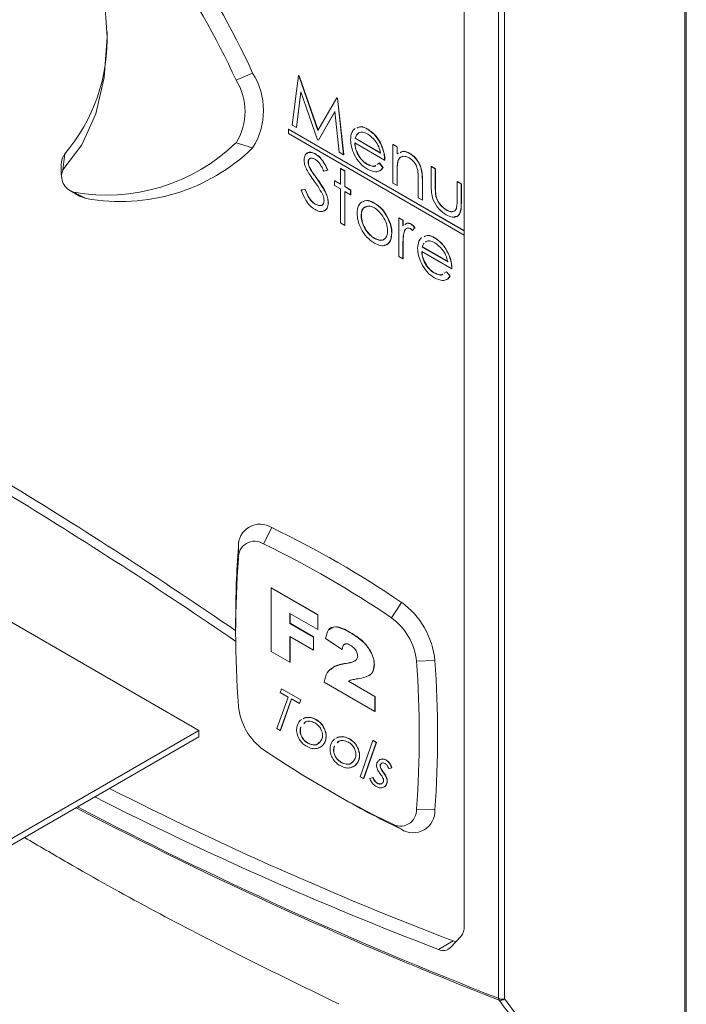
# Model space of a CAD drawing. Header units: millimetres. Extents: x 0 to 420, y 0 to 297.
# Tile 24 of 34: x 224 to 233, y 185 to 198. Entities that reach past the tile are written whole.
import ezdxf

# ---------------------------------------------------------------- set-up
doc = ezdxf.new("R2010")
doc.units = ezdxf.units.MM

msp = doc.modelspace()

# ---------------------------------------------------------------- linework, layer by layer
at = {"color": 7, "linetype": 'Continuous', "lineweight": 15}
for p, q in [((232.574, 183.517), (232.574, 222.873)), ((232.592, 222.88), (232.592, 183.524)), ((230.18, 185.479), (230.18, 222.086)), ((230.256, 222.078), (230.256, 185.471)), ((229.74, 186.405), (229.74, 206.246)), ((226.811, 197.265), (227.024, 197.358)), ((227.533, 196.689), (227.611, 197.324)), ((227.611, 197.324), (227.613, 197.326)), ((227.611, 197.324), (227.619, 197.32)), ((227.613, 197.326), (227.621, 197.321)), ((227.619, 197.32), (227.621, 197.321)), ((227.621, 197.321), (227.864, 196.624)), ((227.619, 197.32), (227.862, 196.621)), ((227.643, 197.116), (227.587, 196.658)), ((227.644, 197.111), (227.589, 196.659)), ((227.856, 196.502), (227.643, 197.116)), ((227.862, 196.621), (228.105, 197.039)), ((228.105, 197.039), (228.107, 197.041)), ((228.105, 197.039), (228.112, 197.035)), ((228.107, 197.041), (228.115, 197.036)), ((228.112, 197.035), (228.115, 197.036)), ((228.112, 197.035), (228.191, 196.309)), ((228.115, 197.036), (228.193, 196.311)), ((228.081, 196.862), (227.868, 196.495)), ((228.081, 196.86), (227.871, 196.497)), ((228.137, 196.34), (228.081, 196.862)), ((227.587, 196.658), (227.533, 196.689)), ((227.483, 196.636), (227.486, 196.637)), ((229.74, 195.333), (227.483, 196.636)), ((227.483, 196.636), (227.483, 196.581)), ((227.483, 196.581), (229.74, 195.278)), ((229.74, 195.336), (227.486, 196.637)), ((227.587, 196.658), (227.589, 196.659)), ((228.331, 196.642), (228.342, 196.645)), ((228.499, 196.637), (228.501, 196.638)), ((226.811, 196.463), (227.024, 196.396)), ((227.868, 196.495), (227.856, 196.502)), ((227.868, 196.495), (227.871, 196.497)), ((228.719, 196.239), (228.334, 196.462)), ((228.34, 196.52), (228.342, 196.521)), ((228.34, 196.52), (228.667, 196.331)), ((228.342, 196.521), (228.669, 196.332)), ((228.673, 196.439), (228.675, 196.44)), ((228.825, 196.44), (228.828, 196.442)), ((228.825, 196.44), (228.878, 196.41)), ((228.825, 195.943), (228.825, 196.44)), ((228.828, 196.442), (228.88, 196.411)), ((224.589, 196.116), (224.611, 196.319)), ((227.83, 196.317), (227.832, 196.319)), ((228.191, 196.309), (228.137, 196.34)), ((228.191, 196.309), (228.193, 196.311)), ((228.878, 196.41), (228.88, 196.411)), ((228.878, 196.41), (228.878, 196.32)), ((228.878, 196.32), (228.895, 196.327)), ((228.88, 196.411), (228.88, 196.321)), ((229.042, 196.324), (229.044, 196.325)), ((224.567, 196.186), (224.567, 196.05)), ((227.737, 196.215), (227.74, 196.216)), ((228.491, 196.188), (228.494, 196.189)), ((228.622, 196.182), (228.65, 196.201)), ((228.65, 196.201), (228.652, 196.203)), ((228.65, 196.201), (228.697, 196.146)), ((228.652, 196.203), (228.699, 196.147)), ((228.719, 196.239), (228.722, 196.241)), ((228.886, 196.221), (228.889, 196.222)), ((227.776, 196.104), (227.778, 196.106)), ((227.987, 196.112), (227.939, 196.097)), ((227.987, 196.112), (227.989, 196.113)), ((228.153, 196.131), (228.155, 196.132)), ((228.153, 196.131), (228.206, 196.1)), ((228.153, 195.93), (228.153, 196.131)), ((228.155, 196.132), (228.208, 196.102)), ((228.206, 196.1), (228.208, 196.102)), ((228.206, 196.1), (228.206, 195.9)), ((228.208, 196.102), (228.208, 195.901)), ((228.697, 196.146), (228.699, 196.147)), ((228.878, 196.092), (228.88, 196.094)), ((228.878, 196.092), (228.878, 195.912)), ((228.88, 196.094), (228.88, 195.914)), ((229.316, 196.157), (229.319, 196.158)), ((229.316, 196.157), (229.369, 196.126)), ((229.316, 195.919), (229.316, 196.157)), ((229.319, 196.158), (229.371, 196.128)), ((229.369, 196.126), (229.371, 196.128)), ((229.369, 196.126), (229.369, 195.896)), ((229.371, 196.128), (229.371, 195.897)), ((227.855, 195.991), (227.858, 195.992)), ((228.077, 195.974), (228.08, 195.975)), ((228.077, 195.913), (228.077, 195.974)), ((228.077, 195.974), (228.153, 195.93)), ((228.08, 195.975), (228.153, 195.933)), ((228.878, 195.912), (228.825, 195.943)), ((229.15, 195.755), (229.15, 195.989)), ((229.203, 195.979), (229.205, 195.98)), ((229.203, 195.979), (229.203, 195.725)), ((229.205, 195.98), (229.205, 195.726)), ((229.649, 195.965), (229.651, 195.966)), ((229.649, 195.965), (229.701, 195.934)), ((229.649, 195.734), (229.649, 195.965)), ((229.651, 195.966), (229.704, 195.936)), ((229.701, 195.934), (229.704, 195.936)), ((229.701, 195.934), (229.701, 195.692)), ((229.704, 195.936), (229.704, 195.694)), ((224.685, 195.845), (224.802, 195.777)), ((224.726, 195.83), (224.886, 195.747)), ((227.647, 195.856), (227.696, 195.862)), ((227.647, 195.856), (227.649, 195.858)), ((227.649, 195.858), (227.699, 195.863)), ((227.696, 195.862), (227.699, 195.863)), ((228.153, 195.869), (228.077, 195.913)), ((228.153, 195.433), (228.153, 195.869)), ((228.206, 195.9), (228.208, 195.901)), ((228.206, 195.9), (228.281, 195.856)), ((228.281, 195.795), (228.206, 195.839)), ((228.206, 195.839), (228.206, 195.402)), ((228.208, 195.901), (228.284, 195.857)), ((228.208, 195.837), (228.208, 195.404)), ((228.281, 195.856), (228.284, 195.857)), ((228.281, 195.856), (228.281, 195.795)), ((228.284, 195.857), (228.284, 195.796)), ((228.878, 195.912), (228.88, 195.914)), ((229.369, 195.896), (229.371, 195.897)), ((227.994, 195.691), (227.997, 195.692)), ((228.281, 195.795), (228.284, 195.796)), ((228.587, 195.688), (228.59, 195.689)), ((229.203, 195.725), (229.15, 195.755)), ((229.203, 195.725), (229.205, 195.726)), ((229.377, 195.774), (229.38, 195.776)), ((229.701, 195.692), (229.704, 195.694)), ((227.826, 195.674), (227.828, 195.675)), ((229.51, 195.6), (229.512, 195.601)), ((228.206, 195.402), (228.153, 195.433)), ((228.417, 195.527), (228.42, 195.528)), ((228.751, 195.512), (228.753, 195.513)), ((228.901, 195.498), (228.903, 195.5)), ((228.901, 195.498), (228.954, 195.468)), ((228.901, 195.001), (228.901, 195.498)), ((228.903, 195.5), (228.956, 195.469)), ((228.954, 195.468), (228.956, 195.469)), ((228.954, 195.468), (228.954, 195.395)), ((228.956, 195.469), (228.956, 195.396)), ((228.206, 195.402), (228.208, 195.404)), ((228.81, 195.301), (228.812, 195.302)), ((228.963, 195.303), (228.965, 195.304)), ((229.059, 195.416), (229.061, 195.417)), ((229.105, 195.372), (229.076, 195.336)), ((229.076, 195.336), (229.078, 195.338)), ((229.107, 195.374), (229.078, 195.338)), ((229.105, 195.372), (229.107, 195.374)), ((228.587, 195.234), (228.59, 195.236)), ((229.252, 195.197), (229.242, 195.186)), ((229.36, 195.242), (229.363, 195.243)), ((228.954, 195.138), (228.956, 195.139)), ((228.954, 195.138), (228.954, 194.971)), ((228.956, 195.139), (228.956, 194.972)), ((229.581, 194.844), (229.195, 195.067)), ((229.201, 195.124), (229.203, 195.126)), ((229.201, 195.124), (229.528, 194.936)), ((229.203, 195.126), (229.53, 194.937)), ((229.534, 195.044), (229.536, 195.045)), ((228.954, 194.971), (228.901, 195.001)), ((228.954, 194.971), (228.956, 194.972)), ((229.352, 194.793), (229.355, 194.794)), ((229.483, 194.787), (229.511, 194.806)), ((229.511, 194.806), (229.513, 194.807)), ((229.511, 194.806), (229.558, 194.75)), ((229.513, 194.807), (229.56, 194.752)), ((229.581, 194.844), (229.583, 194.845)), ((229.558, 194.75), (229.56, 194.752)), ((219.028, 193.137), (226.335, 188.919)), ((227.163, 191.313), (227.271, 191.522)), ((226.84, 191.126), (226.841, 191.274)), ((227.263, 190.748), (227.265, 190.749)), ((227.263, 190.748), (227.86, 190.403)), ((227.263, 189.932), (227.263, 190.748)), ((227.265, 190.749), (227.862, 190.405)), ((228.806, 190.364), (228.934, 190.562)), ((227.86, 190.213), (227.501, 190.419)), ((227.501, 190.419), (227.501, 190.292)), ((227.504, 190.418), (227.504, 190.293)), ((227.86, 190.403), (227.862, 190.405)), ((227.86, 190.403), (227.86, 190.213)), ((227.862, 190.405), (227.862, 190.214)), ((226.806, 190.334), (226.806, 190.198)), ((227.501, 190.292), (227.504, 190.293)), ((227.501, 190.292), (227.804, 190.117)), ((227.504, 190.293), (227.807, 190.119)), ((227.804, 189.947), (227.501, 190.122)), ((227.501, 190.122), (227.501, 189.794)), ((227.504, 190.121), (227.504, 189.795)), ((227.804, 190.117), (227.807, 190.119)), ((227.804, 190.117), (227.804, 189.947)), ((227.807, 190.119), (227.807, 189.949)), ((227.86, 190.213), (227.862, 190.214)), ((228.273, 190.176), (228.275, 190.177)), ((228.172, 189.958), (227.961, 190.097)), ((227.501, 189.794), (227.263, 189.932)), ((227.804, 189.947), (227.807, 189.949)), ((228.172, 189.958), (228.174, 189.959)), ((227.501, 189.794), (227.504, 189.795)), ((228.222, 189.778), (228.224, 189.779)), ((228.585, 189.76), (228.587, 189.761)), ((229.128, 189.806), (229.364, 189.817)), ((228.594, 189.163), (227.942, 189.539)), ((228.253, 189.551), (228.594, 189.354)), ((228.255, 189.552), (228.597, 189.355)), ((227.376, 189.406), (227.393, 189.452)), ((227.479, 189.347), (227.376, 189.406)), ((227.393, 189.452), (227.395, 189.454)), ((227.393, 189.452), (227.641, 189.309)), ((227.395, 189.454), (227.643, 189.311)), ((227.335, 188.941), (227.479, 189.347)), ((227.522, 189.322), (227.378, 188.917)), ((227.523, 189.321), (227.38, 188.918)), ((227.624, 189.263), (227.522, 189.322)), ((227.641, 189.309), (227.624, 189.263)), ((227.624, 189.263), (227.627, 189.264)), ((227.643, 189.311), (227.627, 189.264)), ((227.641, 189.309), (227.643, 189.311)), ((228.594, 189.354), (228.597, 189.355)), ((228.594, 189.354), (228.594, 189.163)), ((228.597, 189.355), (228.597, 189.164)), ((228.594, 189.163), (228.597, 189.164)), ((227.671, 189.067), (227.688, 189.077)), ((227.673, 189.068), (227.69, 189.078)), ((227.704, 189.029), (227.684, 189.007)), ((227.688, 189.077), (227.69, 189.078)), ((227.839, 189.055), (227.841, 189.057)), ((223.765, 187.436), (226.335, 188.919)), ((226.335, 188.919), (226.335, 188.837)), ((227.378, 188.917), (227.335, 188.941)), ((227.378, 188.917), (227.38, 188.918)), ((227.641, 188.962), (227.644, 188.963)), ((227.95, 188.925), (227.952, 188.927)), ((223.765, 187.354), (226.335, 188.837)), ((227.732, 188.754), (227.734, 188.756)), ((227.956, 188.781), (227.958, 188.782)), ((228.1, 188.819), (228.117, 188.829)), ((228.103, 188.821), (228.119, 188.83)), ((228.133, 188.781), (228.113, 188.759)), ((228.117, 188.829), (228.119, 188.83)), ((228.268, 188.808), (228.27, 188.809)), ((228.405, 188.324), (228.569, 188.787)), ((228.612, 188.763), (228.447, 188.299)), ((228.614, 188.764), (228.45, 188.3)), ((228.569, 188.787), (228.572, 188.788)), ((228.569, 188.787), (228.612, 188.763)), ((228.572, 188.788), (228.614, 188.764)), ((228.612, 188.763), (228.614, 188.764)), ((228.07, 188.714), (228.073, 188.716)), ((228.379, 188.678), (228.382, 188.679)), ((228.161, 188.507), (228.163, 188.508)), ((228.385, 188.533), (228.387, 188.534)), ((228.663, 188.477), (228.666, 188.478)), ((228.738, 188.536), (228.741, 188.537)), ((228.664, 188.44), (228.667, 188.442)), ((228.702, 188.378), (228.704, 188.379)), ((228.81, 188.438), (228.771, 188.426)), ((228.81, 188.438), (228.812, 188.44)), ((228.447, 188.299), (228.405, 188.324)), ((228.447, 188.299), (228.45, 188.3)), ((228.528, 188.3), (228.567, 188.314)), ((228.528, 188.3), (228.53, 188.301)), ((228.53, 188.301), (228.569, 188.315)), ((228.567, 188.314), (228.569, 188.315)), ((228.623, 188.24), (228.625, 188.241)), ((228.745, 188.235), (228.747, 188.237)), ((228.747, 188.296), (228.75, 188.297)), ((227.983, 188.158), (228.101, 188.09)), ((229.128, 187.909), (229.364, 187.898)), ((228.806, 187.722), (228.934, 187.649)), ((229.412, 186.106), (229.6, 186.215)), ((229.698, 186.273), (229.565, 186.13))]:
    msp.add_line(p, q, dxfattribs=at)
at = {"color": 7, "linetype": 'Continuous', "lineweight": 15, "flags": 128}
for points in [[(224.589, 200.176), (224.832, 199.573), (225.011, 198.969), (225.119, 198.38), (225.156, 197.819), (225.119, 197.3), (225.011, 196.836), (224.832, 196.438), (224.589, 196.116)], [(224.611, 196.319), (224.578, 196.261), (224.567, 196.186)], [(224.802, 195.777), (224.813, 195.772), (224.886, 195.747)], [(229.6, 186.215), (229.623, 186.207), (229.635, 186.205)]]:
    msp.add_lwpolyline(points, dxfattribs=at)
at = {"color": 7, "linetype": 'Continuous', "lineweight": 15}
for centre, radius, start, end in [((216.885, 192.696), 11.159, 24.6942, 44.194), ((216.926, 192.719), 10.88, 24.6942, 44.194), ((222.87, 197.802), 2.287, 319.5799, 2.1558), ((226.262, 196.877), 0.901, 327.7309, 32.2691), ((226.176, 196.864), 0.751, 327.7309, 32.2691), ((225.154, 198.17), 2.379, 259.6386, 314.1254), ((225.325, 198.147), 2.44, 259.6386, 314.1254), ((224.78, 196.032), 0.209, 156.1172, 255.1935), ((190.243, 136.855), 64.672, 55.57139, 58.68121), ((190.32, 136.853), 64.517, 55.55783, 58.67765), ((227.119, 191.288), 0.279, 56.9705, 183.0403), ((221.526, 179.651), 13.188, 55.829, 64.1764), ((239.222, 190.343), 12.416, 175.6994, 180.0399), ((227.049, 191.138), 0.209, 56.9705, 183.0403), ((221.487, 179.583), 13.031, 55.829, 64.1764), ((239.84, 190.178), 13.034, 175.827, 184.173), ((228.32, 189.711), 1.05, 5.804, 54.196), ((228.345, 189.726), 0.787, 5.804, 54.196), ((216.129, 188.857), 13.034, 355.827, 4.173), ((216.208, 188.857), 13.191, 355.827, 4.173), ((227.624, 189.309), 0.787, 185.804, 234.196), ((234.482, 199.452), 13.031, 235.829, 244.1764), ((246.096, 229.331), 46.164, 243.0666, 249.0634), ((245.907, 229.222), 46.164, 243.0666, 249.0634), ((234.319, 198.842), 12.421, 239.9557, 244.3026), ((249.692, 235.535), 53.743, 242.3572, 248.7211), ((249.67, 235.524), 53.706, 242.383, 248.7216), ((228.92, 187.898), 0.209, 236.9705, 3.0403), ((229.085, 187.883), 0.279, 236.9705, 3.0403), ((229.55, 186.394), 0.191, 320.9709, 3.2755), ((229.471, 186.227), 0.135, 243.7276, 313.9691), ((230.228, 185.572), 0.104, 242.9023, 285.6995), ((230.233, 185.485), 0.0525, 186.3733, 212.5835), ((230.208, 185.529), 0.0753, 254.9695, 309.8344)]:
    msp.add_arc(centre, radius, start, end, dxfattribs=at)
for points, knots in [([(228.281, 196.504), (228.284, 196.536), (228.289, 196.594), (228.318, 196.627), (228.331, 196.642)], [0, 0, 0, 0, 0.559427, 1, 1, 1, 1]), ([(228.391, 196.592), (228.378, 196.583), (228.355, 196.566), (228.344, 196.534), (228.34, 196.52)], [0, 0, 0, 0, 0.558814, 1, 1, 1, 1]), ([(228.393, 196.593), (228.38, 196.584), (228.357, 196.567), (228.347, 196.535), (228.342, 196.521)], [0, 0, 0, 0, 0.558814, 1, 1, 1, 1]), ([(228.364, 196.652), (228.381, 196.66), (228.418, 196.679), (228.47, 196.652), (228.499, 196.637)], [0, 0, 0, 0, 0.433451, 1, 1, 1, 1]), ([(228.367, 196.653), (228.383, 196.661), (228.42, 196.68), (228.472, 196.654), (228.501, 196.638)], [0, 0, 0, 0, 0.433451, 1, 1, 1, 1]), ([(228.502, 196.574), (228.479, 196.585), (228.438, 196.605), (228.405, 196.596), (228.391, 196.592)], [0, 0, 0, 0, 0.559487, 1, 1, 1, 1]), ([(228.499, 196.637), (228.537, 196.61), (228.606, 196.561), (228.652, 196.476), (228.673, 196.439)], [0, 0, 0, 0, 0.558952, 1, 1, 1, 1]), ([(228.501, 196.638), (228.54, 196.611), (228.608, 196.562), (228.654, 196.478), (228.675, 196.44)], [0, 0, 0, 0, 0.558952, 1, 1, 1, 1]), ([(228.667, 196.331), (228.66, 196.358), (228.647, 196.412), (228.59, 196.508), (228.535, 196.549), (228.502, 196.574)], [0, 0, 0, 0, 0.281329, 0.561574, 1, 1, 1, 1]), ([(228.498, 196.123), (228.465, 196.145), (228.4, 196.19), (228.329, 196.303), (228.288, 196.412), (228.284, 196.473), (228.281, 196.504)], [0, 0, 0, 0, 0.279864, 0.558814, 0.77942, 1, 1, 1, 1]), ([(228.334, 196.462), (228.337, 196.433), (228.342, 196.376), (228.384, 196.292), (228.436, 196.225), (228.473, 196.2), (228.491, 196.188)], [0, 0, 0, 0, 0.279919, 0.559364, 0.779533, 1, 1, 1, 1]), ([(228.336, 196.463), (228.339, 196.435), (228.345, 196.378), (228.386, 196.293), (228.439, 196.226), (228.475, 196.202), (228.494, 196.189)], [0, 0, 0, 0, 0.279919, 0.559364, 0.779533, 1, 1, 1, 1]), ([(228.673, 196.439), (228.688, 196.4), (228.715, 196.331), (228.718, 196.267), (228.719, 196.239)], [0, 0, 0, 0, 0.558897, 1, 1, 1, 1]), ([(228.675, 196.44), (228.69, 196.402), (228.718, 196.332), (228.72, 196.269), (228.722, 196.241)], [0, 0, 0, 0, 0.558897, 1, 1, 1, 1]), ([(227.684, 196.242), (227.687, 196.265), (227.692, 196.31), (227.732, 196.34), (227.78, 196.341), (227.813, 196.325), (227.83, 196.317)], [0, 0, 0, 0, 0.2794749, 0.5588027, 0.7793576, 1, 1, 1, 1]), ([(227.718, 196.32), (227.725, 196.327), (227.741, 196.344), (227.783, 196.342), (227.816, 196.326), (227.832, 196.319)], [0, 0, 0, 0, 0.261753, 0.630803, 1, 1, 1, 1]), ([(227.83, 196.317), (227.848, 196.305), (227.884, 196.28), (227.941, 196.207), (227.969, 196.148), (227.987, 196.112)], [0, 0, 0, 0, 0.279803, 0.55949, 1, 1, 1, 1]), ([(227.832, 196.319), (227.85, 196.306), (227.886, 196.281), (227.943, 196.208), (227.972, 196.149), (227.989, 196.113)], [0, 0, 0, 0, 0.279803, 0.55949, 1, 1, 1, 1]), ([(228.917, 196.335), (228.93, 196.343), (228.964, 196.363), (229.013, 196.338), (229.042, 196.324)], [0, 0, 0, 0, 0.400779, 1, 1, 1, 1]), ([(228.919, 196.336), (228.933, 196.344), (228.966, 196.364), (229.015, 196.34), (229.044, 196.325)], [0, 0, 0, 0, 0.400779, 1, 1, 1, 1]), ([(229.042, 196.324), (229.061, 196.311), (229.1, 196.284), (229.151, 196.219), (229.202, 196.11), (229.202, 196.033), (229.203, 195.979)], [0, 0, 0, 0, 0.187027, 0.373832, 0.560584, 1, 1, 1, 1]), ([(229.044, 196.325), (229.064, 196.312), (229.102, 196.286), (229.153, 196.221), (229.204, 196.112), (229.205, 196.034), (229.205, 195.98)], [0, 0, 0, 0, 0.187027, 0.373832, 0.560584, 1, 1, 1, 1]), ([(227.717, 196.12), (227.707, 196.143), (227.688, 196.186), (227.686, 196.225), (227.684, 196.242)], [0, 0, 0, 0, 0.5598216, 1, 1, 1, 1]), ([(227.824, 196.251), (227.812, 196.257), (227.788, 196.268), (227.759, 196.264), (227.74, 196.246), (227.738, 196.225), (227.737, 196.215)], [0, 0, 0, 0, 0.280299, 0.559832, 0.7799, 1, 1, 1, 1]), ([(227.737, 196.215), (227.738, 196.205), (227.739, 196.185), (227.752, 196.146), (227.767, 196.12), (227.776, 196.104)], [0, 0, 0, 0, 0.279819, 0.559807, 1, 1, 1, 1]), ([(227.768, 196.263), (227.766, 196.263), (227.755, 196.262), (227.743, 196.246), (227.741, 196.226), (227.74, 196.216)], [0, 0, 0, 0, 0.130765, 0.56535, 1, 1, 1, 1]), ([(227.74, 196.216), (227.74, 196.206), (227.742, 196.186), (227.754, 196.148), (227.769, 196.122), (227.778, 196.106)], [0, 0, 0, 0, 0.279819, 0.559807, 1, 1, 1, 1]), ([(227.939, 196.097), (227.929, 196.118), (227.912, 196.152), (227.884, 196.197), (227.855, 196.23), (227.834, 196.244), (227.824, 196.251)], [0, 0, 0, 0, 0.340425, 0.560479, 0.780183, 1, 1, 1, 1]), ([(228.491, 196.188), (228.509, 196.18), (228.544, 196.164), (228.585, 196.155), (228.6, 196.167), (228.603, 196.169)], [0, 0, 0, 0, 0.441863, 0.883755, 1, 1, 1, 1]), ([(228.494, 196.189), (228.511, 196.181), (228.546, 196.165), (228.587, 196.157), (228.602, 196.168), (228.605, 196.17)], [0, 0, 0, 0, 0.441863, 0.883755, 1, 1, 1, 1]), ([(228.886, 196.221), (228.883, 196.198), (228.878, 196.157), (228.878, 196.112), (228.878, 196.092)], [0, 0, 0, 0, 0.559658, 1, 1, 1, 1]), ([(228.889, 196.222), (228.886, 196.199), (228.88, 196.158), (228.88, 196.113), (228.88, 196.094)], [0, 0, 0, 0, 0.559658, 1, 1, 1, 1]), ([(229.033, 196.268), (229.014, 196.277), (228.977, 196.294), (228.933, 196.284), (228.901, 196.26), (228.891, 196.234), (228.886, 196.221)], [0, 0, 0, 0, 0.279571, 0.55937, 0.77968, 1, 1, 1, 1]), ([(228.938, 196.282), (228.937, 196.282), (228.923, 196.28), (228.904, 196.261), (228.894, 196.235), (228.889, 196.222)], [0, 0, 0, 0, 0.057875, 0.528927, 1, 1, 1, 1]), ([(229.144, 196.106), (229.139, 196.124), (229.131, 196.161), (229.093, 196.226), (229.055, 196.252), (229.033, 196.268)], [0, 0, 0, 0, 0.281199, 0.561299, 1, 1, 1, 1]), ([(227.814, 195.971), (227.795, 195.998), (227.76, 196.046), (227.73, 196.097), (227.717, 196.12)], [0, 0, 0, 0, 0.560415, 1, 1, 1, 1]), ([(227.776, 196.104), (227.791, 196.083), (227.817, 196.045), (227.844, 196.007), (227.855, 195.991)], [0, 0, 0, 0, 0.559906, 1, 1, 1, 1]), ([(227.778, 196.106), (227.793, 196.084), (227.819, 196.046), (227.846, 196.009), (227.858, 195.992)], [0, 0, 0, 0, 0.559906, 1, 1, 1, 1]), ([(228.697, 196.146), (228.685, 196.13), (228.661, 196.099), (228.593, 196.08), (228.534, 196.107), (228.498, 196.123)], [0, 0, 0, 0, 0.280893, 0.561321, 1, 1, 1, 1]), ([(228.699, 196.147), (228.688, 196.13), (228.673, 196.107), (228.648, 196.102), (228.642, 196.101)], [0, 0, 0, 0, 0.76168, 1, 1, 1, 1]), ([(229.15, 195.989), (229.15, 196.01), (229.15, 196.048), (229.146, 196.088), (229.144, 196.106)], [0, 0, 0, 0, 0.560254, 1, 1, 1, 1]), ([(227.92, 195.802), (227.902, 195.835), (227.87, 195.893), (227.831, 195.948), (227.814, 195.971)], [0, 0, 0, 0, 0.55951, 1, 1, 1, 1]), ([(227.855, 195.991), (227.892, 195.938), (227.944, 195.864), (227.988, 195.757), (227.992, 195.713), (227.994, 195.691)], [0, 0, 0, 0, 0.560137, 0.780269, 1, 1, 1, 1]), ([(227.858, 195.992), (227.895, 195.939), (227.946, 195.866), (227.99, 195.758), (227.994, 195.714), (227.997, 195.692)], [0, 0, 0, 0, 0.560137, 0.780269, 1, 1, 1, 1]), ([(227.826, 195.604), (227.804, 195.619), (227.76, 195.649), (227.693, 195.74), (227.664, 195.812), (227.647, 195.856)], [0, 0, 0, 0, 0.27988, 0.559703, 1, 1, 1, 1]), ([(227.696, 195.862), (227.714, 195.821), (227.738, 195.763), (227.788, 195.7), (227.813, 195.683), (227.826, 195.674)], [0, 0, 0, 0, 0.559321, 0.779782, 1, 1, 1, 1]), ([(227.699, 195.863), (227.716, 195.822), (227.741, 195.765), (227.791, 195.701), (227.816, 195.684), (227.828, 195.675)], [0, 0, 0, 0, 0.559321, 0.779782, 1, 1, 1, 1]), ([(229.509, 195.539), (229.476, 195.561), (229.411, 195.605), (229.319, 195.757), (229.317, 195.858), (229.316, 195.919)], [0, 0, 0, 0, 0.280944, 0.559756, 1, 1, 1, 1]), ([(229.369, 195.896), (229.369, 195.874), (229.369, 195.835), (229.375, 195.793), (229.377, 195.774)], [0, 0, 0, 0, 0.560377, 1, 1, 1, 1]), ([(229.371, 195.897), (229.371, 195.875), (229.371, 195.836), (229.377, 195.794), (229.38, 195.776)], [0, 0, 0, 0, 0.560377, 1, 1, 1, 1]), ([(227.826, 195.674), (227.842, 195.667), (227.873, 195.652), (227.912, 195.657), (227.937, 195.682), (227.94, 195.709), (227.941, 195.723)], [0, 0, 0, 0, 0.280165, 0.560018, 0.780089, 1, 1, 1, 1]), ([(227.994, 195.691), (227.991, 195.665), (227.984, 195.613), (227.937, 195.581), (227.883, 195.577), (227.845, 195.595), (227.826, 195.604)], [0, 0, 0, 0, 0.279159, 0.559072, 0.779432, 1, 1, 1, 1]), ([(227.941, 195.723), (227.94, 195.737), (227.937, 195.763), (227.925, 195.79), (227.92, 195.802)], [0, 0, 0, 0, 0.559024, 1, 1, 1, 1]), ([(227.997, 195.692), (227.993, 195.666), (227.987, 195.614), (227.952, 195.596), (227.935, 195.587)], [0, 0, 0, 0, 0.50819, 1, 1, 1, 1]), ([(228.364, 195.558), (228.367, 195.593), (228.373, 195.655), (228.408, 195.686), (228.423, 195.7)], [0, 0, 0, 0, 0.559297, 1, 1, 1, 1]), ([(228.423, 195.7), (228.45, 195.712), (228.498, 195.732), (228.56, 195.701), (228.587, 195.688)], [0, 0, 0, 0, 0.558866, 1, 1, 1, 1]), ([(228.426, 195.702), (228.452, 195.713), (228.5, 195.733), (228.562, 195.703), (228.59, 195.689)], [0, 0, 0, 0, 0.558866, 1, 1, 1, 1]), ([(228.587, 195.688), (228.622, 195.664), (228.685, 195.62), (228.731, 195.545), (228.751, 195.512)], [0, 0, 0, 0, 0.559196, 1, 1, 1, 1]), ([(228.59, 195.689), (228.625, 195.665), (228.687, 195.621), (228.733, 195.546), (228.753, 195.513)], [0, 0, 0, 0, 0.559196, 1, 1, 1, 1]), ([(229.377, 195.774), (229.384, 195.754), (229.397, 195.713), (229.444, 195.646), (229.485, 195.618), (229.51, 195.6)], [0, 0, 0, 0, 0.2801172, 0.5605725, 1, 1, 1, 1]), ([(229.38, 195.776), (229.386, 195.755), (229.399, 195.714), (229.447, 195.647), (229.487, 195.619), (229.512, 195.601)], [0, 0, 0, 0, 0.2801172, 0.5605725, 1, 1, 1, 1]), ([(229.701, 195.692), (229.701, 195.655), (229.7, 195.582), (229.659, 195.509), (229.585, 195.501), (229.534, 195.527), (229.509, 195.539)], [0, 0, 0, 0, 0.281515, 0.559589, 0.779289, 1, 1, 1, 1]), ([(229.704, 195.694), (229.703, 195.657), (229.702, 195.585), (229.669, 195.515), (229.629, 195.514), (229.617, 195.514)], [0, 0, 0, 0, 0.418639, 0.83216, 1, 1, 1, 1]), ([(229.64, 195.618), (229.643, 195.639), (229.649, 195.675), (229.649, 195.716), (229.649, 195.734)], [0, 0, 0, 0, 0.5593832, 1, 1, 1, 1]), ([(227.828, 195.675), (227.844, 195.668), (227.875, 195.655), (227.909, 195.655), (227.92, 195.669), (227.923, 195.672)], [0, 0, 0, 0, 0.438209, 0.875929, 1, 1, 1, 1]), ([(228.587, 195.173), (228.554, 195.196), (228.488, 195.242), (228.416, 195.354), (228.371, 195.464), (228.367, 195.527), (228.364, 195.558)], [0, 0, 0, 0, 0.279777, 0.559194, 0.7796, 1, 1, 1, 1]), ([(228.587, 195.627), (228.562, 195.638), (228.512, 195.66), (228.457, 195.637), (228.422, 195.593), (228.419, 195.549), (228.417, 195.527)], [0, 0, 0, 0, 0.279473, 0.559288, 0.779573, 1, 1, 1, 1]), ([(228.486, 195.641), (228.476, 195.639), (228.451, 195.633), (228.425, 195.593), (228.421, 195.55), (228.42, 195.528)], [0, 0, 0, 0, 0.23279, 0.616272, 1, 1, 1, 1]), ([(228.757, 195.331), (228.754, 195.362), (228.748, 195.423), (228.702, 195.514), (228.646, 195.586), (228.607, 195.613), (228.587, 195.627)], [0, 0, 0, 0, 0.279601, 0.559364, 0.779645, 1, 1, 1, 1]), ([(229.51, 195.6), (229.525, 195.592), (229.556, 195.577), (229.595, 195.575), (229.625, 195.589), (229.635, 195.608), (229.64, 195.618)], [0, 0, 0, 0, 0.280265, 0.559995, 0.780067, 1, 1, 1, 1]), ([(229.512, 195.601), (229.527, 195.594), (229.558, 195.578), (229.597, 195.576), (229.615, 195.587), (229.623, 195.592)], [0, 0, 0, 0, 0.366372, 0.732044, 1, 1, 1, 1]), ([(228.417, 195.527), (228.42, 195.497), (228.427, 195.435), (228.472, 195.344), (228.528, 195.274), (228.568, 195.248), (228.587, 195.234)], [0, 0, 0, 0, 0.279588, 0.559161, 0.779534, 1, 1, 1, 1]), ([(228.42, 195.528), (228.423, 195.498), (228.429, 195.437), (228.474, 195.346), (228.531, 195.276), (228.57, 195.249), (228.59, 195.236)], [0, 0, 0, 0, 0.279588, 0.559161, 0.779534, 1, 1, 1, 1]), ([(228.751, 195.512), (228.77, 195.471), (228.804, 195.398), (228.808, 195.331), (228.81, 195.301)], [0, 0, 0, 0, 0.559216, 1, 1, 1, 1]), ([(228.753, 195.513), (228.772, 195.472), (228.806, 195.4), (228.811, 195.332), (228.812, 195.302)], [0, 0, 0, 0, 0.559216, 1, 1, 1, 1]), ([(228.979, 195.412), (228.987, 195.419), (229, 195.431), (229.03, 195.429), (229.049, 195.42), (229.059, 195.416)], [0, 0, 0, 0, 0.381922, 0.691051, 1, 1, 1, 1]), ([(228.982, 195.413), (228.989, 195.42), (229.002, 195.433), (229.032, 195.431), (229.051, 195.422), (229.061, 195.417)], [0, 0, 0, 0, 0.381922, 0.691051, 1, 1, 1, 1]), ([(228.587, 195.234), (228.612, 195.223), (228.662, 195.201), (228.719, 195.22), (228.751, 195.266), (228.755, 195.309), (228.757, 195.331)], [0, 0, 0, 0, 0.279766, 0.559165, 0.779614, 1, 1, 1, 1]), ([(228.81, 195.301), (228.806, 195.265), (228.798, 195.194), (228.739, 195.144), (228.665, 195.135), (228.613, 195.161), (228.587, 195.173)], [0, 0, 0, 0, 0.279523, 0.5593844, 0.7795166, 1, 1, 1, 1]), ([(228.812, 195.302), (228.808, 195.267), (228.8, 195.198), (228.754, 195.149), (228.718, 195.148), (228.711, 195.148)], [0, 0, 0, 0, 0.4443046, 0.8891471, 1, 1, 1, 1]), ([(228.963, 195.303), (228.96, 195.273), (228.953, 195.22), (228.954, 195.163), (228.954, 195.138)], [0, 0, 0, 0, 0.559637, 1, 1, 1, 1]), ([(228.965, 195.304), (228.962, 195.275), (228.956, 195.221), (228.956, 195.164), (228.956, 195.139)], [0, 0, 0, 0, 0.559637, 1, 1, 1, 1]), ([(229.049, 195.361), (229.036, 195.365), (229.011, 195.373), (228.979, 195.351), (228.969, 195.321), (228.963, 195.303)], [0, 0, 0, 0, 0.278474, 0.558824, 1, 1, 1, 1]), ([(229.008, 195.365), (229.001, 195.362), (228.979, 195.352), (228.971, 195.324), (228.965, 195.304)], [0, 0, 0, 0, 0.318815, 1, 1, 1, 1]), ([(229.076, 195.336), (229.071, 195.342), (229.062, 195.351), (229.053, 195.358), (229.049, 195.361)], [0, 0, 0, 0, 0.560396, 1, 1, 1, 1]), ([(229.059, 195.416), (229.068, 195.409), (229.084, 195.398), (229.098, 195.38), (229.105, 195.372)], [0, 0, 0, 0, 0.5592795, 1, 1, 1, 1]), ([(229.061, 195.417), (229.07, 195.411), (229.086, 195.399), (229.101, 195.381), (229.107, 195.374)], [0, 0, 0, 0, 0.5592795, 1, 1, 1, 1]), ([(228.59, 195.236), (228.614, 195.225), (228.663, 195.204), (228.71, 195.212), (228.722, 195.231), (228.723, 195.232)], [0, 0, 0, 0, 0.488429, 0.976216, 1, 1, 1, 1]), ([(229.142, 195.109), (229.145, 195.141), (229.15, 195.199), (229.179, 195.232), (229.192, 195.246)], [0, 0, 0, 0, 0.559427, 1, 1, 1, 1]), ([(229.226, 195.172), (229.223, 195.169), (229.21, 195.159), (229.205, 195.139), (229.201, 195.124)], [0, 0, 0, 0, 0.239671, 1, 1, 1, 1]), ([(229.226, 195.171), (229.224, 195.169), (229.212, 195.159), (229.207, 195.141), (229.203, 195.126)], [0, 0, 0, 0, 0.196994, 1, 1, 1, 1]), ([(229.226, 195.257), (229.242, 195.265), (229.279, 195.283), (229.331, 195.257), (229.36, 195.242)], [0, 0, 0, 0, 0.433451, 1, 1, 1, 1]), ([(229.228, 195.258), (229.244, 195.266), (229.282, 195.285), (229.333, 195.258), (229.363, 195.243)], [0, 0, 0, 0, 0.433451, 1, 1, 1, 1]), ([(229.363, 195.179), (229.34, 195.19), (229.299, 195.209), (229.267, 195.2), (229.252, 195.197)], [0, 0, 0, 0, 0.559487, 1, 1, 1, 1]), ([(229.36, 195.242), (229.399, 195.214), (229.467, 195.166), (229.513, 195.081), (229.534, 195.044)], [0, 0, 0, 0, 0.558952, 1, 1, 1, 1]), ([(229.363, 195.243), (229.401, 195.216), (229.469, 195.167), (229.516, 195.082), (229.536, 195.045)], [0, 0, 0, 0, 0.558952, 1, 1, 1, 1]), ([(229.528, 194.936), (229.521, 194.963), (229.508, 195.017), (229.451, 195.113), (229.396, 195.154), (229.363, 195.179)], [0, 0, 0, 0, 0.281329, 0.561574, 1, 1, 1, 1]), ([(229.359, 194.728), (229.326, 194.75), (229.261, 194.795), (229.191, 194.908), (229.149, 195.017), (229.145, 195.078), (229.142, 195.109)], [0, 0, 0, 0, 0.279864, 0.558814, 0.77942, 1, 1, 1, 1]), ([(229.195, 195.067), (229.198, 195.038), (229.203, 194.981), (229.245, 194.896), (229.297, 194.83), (229.334, 194.805), (229.352, 194.793)], [0, 0, 0, 0, 0.279919, 0.559364, 0.779533, 1, 1, 1, 1]), ([(229.198, 195.068), (229.2, 195.039), (229.206, 194.982), (229.248, 194.898), (229.3, 194.831), (229.336, 194.806), (229.355, 194.794)], [0, 0, 0, 0, 0.279919, 0.559364, 0.779533, 1, 1, 1, 1]), ([(229.536, 195.045), (229.551, 195.006), (229.579, 194.937), (229.582, 194.873), (229.583, 194.845)], [0, 0, 0, 0, 0.558897, 1, 1, 1, 1]), ([(229.534, 195.044), (229.549, 195.005), (229.577, 194.936), (229.579, 194.872), (229.581, 194.844)], [0, 0, 0, 0, 0.558897, 1, 1, 1, 1]), ([(229.352, 194.793), (229.37, 194.785), (229.405, 194.768), (229.446, 194.76), (229.461, 194.771), (229.464, 194.774)], [0, 0, 0, 0, 0.441863, 0.883755, 1, 1, 1, 1]), ([(229.355, 194.794), (229.372, 194.786), (229.408, 194.77), (229.449, 194.761), (229.463, 194.773), (229.466, 194.775)], [0, 0, 0, 0, 0.441863, 0.883755, 1, 1, 1, 1]), ([(229.558, 194.75), (229.546, 194.735), (229.522, 194.704), (229.454, 194.685), (229.395, 194.711), (229.359, 194.728)], [0, 0, 0, 0, 0.280893, 0.561321, 1, 1, 1, 1]), ([(229.56, 194.752), (229.549, 194.734), (229.534, 194.712), (229.509, 194.707), (229.503, 194.705)], [0, 0, 0, 0, 0.76168, 1, 1, 1, 1]), ([(227.961, 190.097), (227.969, 190.139), (227.985, 190.222), (228.103, 190.267), (228.208, 190.21), (228.273, 190.176)], [0, 0, 0, 0, 0.280934, 0.559417, 1, 1, 1, 1]), ([(228.003, 190.211), (228.03, 190.228), (228.102, 190.275), (228.209, 190.214), (228.275, 190.177)], [0, 0, 0, 0, 0.380094, 1, 1, 1, 1]), ([(228.273, 190.176), (228.345, 190.132), (228.453, 190.067), (228.55, 189.914), (228.581, 189.823), (228.584, 189.781), (228.585, 189.76)], [0, 0, 0, 0, 0.499522, 0.748809, 0.874396, 1, 1, 1, 1]), ([(228.275, 190.177), (228.347, 190.133), (228.455, 190.068), (228.552, 189.916), (228.583, 189.824), (228.586, 189.782), (228.587, 189.761)], [0, 0, 0, 0, 0.499522, 0.748809, 0.874396, 1, 1, 1, 1]), ([(228.278, 190.013), (228.263, 190.021), (228.232, 190.036), (228.186, 190.023), (228.177, 189.983), (228.172, 189.958)], [0, 0, 0, 0, 0.28123, 0.560386, 1, 1, 1, 1]), ([(228.216, 190.027), (228.21, 190.026), (228.184, 190.021), (228.178, 189.986), (228.174, 189.959)], [0, 0, 0, 0, 0.2305, 1, 1, 1, 1]), ([(228.374, 189.87), (228.372, 189.886), (228.367, 189.918), (228.331, 189.976), (228.298, 189.999), (228.278, 190.013)], [0, 0, 0, 0, 0.279364, 0.560372, 1, 1, 1, 1]), ([(228.222, 189.778), (228.256, 189.784), (228.305, 189.794), (228.361, 189.821), (228.37, 189.854), (228.374, 189.87)], [0, 0, 0, 0, 0.561886, 0.782181, 1, 1, 1, 1]), ([(227.942, 189.539), (227.952, 189.582), (227.973, 189.667), (228.075, 189.747), (228.166, 189.766), (228.222, 189.778)], [0, 0, 0, 0, 0.2793427, 0.5590659, 1, 1, 1, 1]), ([(228.029, 189.699), (228.04, 189.71), (228.091, 189.761), (228.166, 189.771), (228.224, 189.779)], [0, 0, 0, 0, 0.214427, 1, 1, 1, 1]), ([(228.224, 189.779), (228.26, 189.784), (228.306, 189.79), (228.341, 189.815), (228.348, 189.82)], [0, 0, 0, 0, 0.797893, 1, 1, 1, 1]), ([(228.585, 189.76), (228.581, 189.727), (228.572, 189.661), (228.498, 189.603), (228.432, 189.591), (228.392, 189.583)], [0, 0, 0, 0, 0.2788337, 0.5587385, 1, 1, 1, 1]), ([(228.587, 189.761), (228.583, 189.728), (228.573, 189.663), (228.527, 189.621), (228.492, 189.612), (228.483, 189.61)], [0, 0, 0, 0, 0.420871, 0.843358, 1, 1, 1, 1]), ([(228.392, 189.583), (228.376, 189.581), (228.349, 189.578), (228.311, 189.571), (228.281, 189.562), (228.263, 189.555), (228.253, 189.551)], [0, 0, 0, 0, 0.340032, 0.560032, 0.779995, 1, 1, 1, 1]), ([(227.717, 188.714), (227.701, 188.724), (227.669, 188.744), (227.625, 188.796), (227.595, 188.863), (227.584, 188.932), (227.594, 188.968), (227.599, 188.987)], [0, 0, 0, 0, 0.187245, 0.373613, 0.560011, 0.779566, 1, 1, 1, 1]), ([(227.599, 188.987), (227.61, 189.011), (227.624, 189.042), (227.65, 189.055), (227.655, 189.058)], [0, 0, 0, 0, 0.800927, 1, 1, 1, 1]), ([(227.824, 189.015), (227.802, 189.024), (227.757, 189.042), (227.705, 189.037), (227.687, 189.014), (227.681, 189.006)], [0, 0, 0, 0, 0.396259, 0.79393, 1, 1, 1, 1]), ([(227.688, 189.077), (227.713, 189.082), (227.759, 189.093), (227.814, 189.067), (227.839, 189.055)], [0, 0, 0, 0, 0.559924, 1, 1, 1, 1]), ([(227.69, 189.078), (227.716, 189.084), (227.761, 189.094), (227.817, 189.068), (227.841, 189.057)], [0, 0, 0, 0, 0.559924, 1, 1, 1, 1]), ([(227.913, 188.805), (227.918, 188.823), (227.927, 188.859), (227.907, 188.929), (227.867, 188.986), (227.838, 189.005), (227.824, 189.015)], [0, 0, 0, 0, 0.280696, 0.559314, 0.779111, 1, 1, 1, 1]), ([(227.839, 189.055), (227.864, 189.038), (227.91, 189.008), (227.938, 188.951), (227.95, 188.925)], [0, 0, 0, 0, 0.560328, 1, 1, 1, 1]), ([(227.841, 189.057), (227.866, 189.04), (227.912, 189.009), (227.94, 188.952), (227.952, 188.927)], [0, 0, 0, 0, 0.560328, 1, 1, 1, 1]), ([(227.641, 188.962), (227.637, 188.944), (227.628, 188.908), (227.648, 188.838), (227.688, 188.783), (227.717, 188.764), (227.732, 188.754)], [0, 0, 0, 0, 0.280796, 0.559049, 0.778888, 1, 1, 1, 1]), ([(227.644, 188.963), (227.639, 188.945), (227.631, 188.909), (227.65, 188.839), (227.691, 188.784), (227.72, 188.765), (227.734, 188.756)], [0, 0, 0, 0, 0.280796, 0.559049, 0.778888, 1, 1, 1, 1]), ([(227.95, 188.925), (227.955, 188.91), (227.965, 188.88), (227.968, 188.828), (227.961, 188.799), (227.956, 188.781)], [0, 0, 0, 0, 0.27998, 0.560084, 1, 1, 1, 1]), ([(227.952, 188.927), (227.957, 188.912), (227.967, 188.881), (227.971, 188.829), (227.963, 188.8), (227.958, 188.782)], [0, 0, 0, 0, 0.27998, 0.560084, 1, 1, 1, 1]), ([(227.956, 188.781), (227.943, 188.757), (227.918, 188.71), (227.854, 188.684), (227.787, 188.681), (227.74, 188.703), (227.717, 188.714)], [0, 0, 0, 0, 0.279638, 0.55985, 0.780017, 1, 1, 1, 1]), ([(227.732, 188.754), (227.754, 188.745), (227.798, 188.726), (227.868, 188.736), (227.896, 188.779), (227.913, 188.805)], [0, 0, 0, 0, 0.280479, 0.561478, 1, 1, 1, 1]), ([(227.734, 188.756), (227.756, 188.746), (227.8, 188.728), (227.852, 188.731), (227.869, 188.754), (227.875, 188.761)], [0, 0, 0, 0, 0.402644, 0.806034, 1, 1, 1, 1]), ([(227.958, 188.782), (227.946, 188.758), (227.924, 188.714), (227.882, 188.7), (227.864, 188.694)], [0, 0, 0, 0, 0.559933, 1, 1, 1, 1]), ([(228.146, 188.466), (228.13, 188.476), (228.098, 188.497), (228.054, 188.548), (228.024, 188.615), (228.013, 188.684), (228.023, 188.721), (228.028, 188.739)], [0, 0, 0, 0, 0.187245, 0.373613, 0.560011, 0.779566, 1, 1, 1, 1]), ([(228.028, 188.739), (228.039, 188.764), (228.053, 188.794), (228.079, 188.808), (228.084, 188.81)], [0, 0, 0, 0, 0.800927, 1, 1, 1, 1]), ([(228.253, 188.767), (228.231, 188.776), (228.186, 188.794), (228.134, 188.79), (228.116, 188.766), (228.11, 188.758)], [0, 0, 0, 0, 0.396259, 0.79393, 1, 1, 1, 1]), ([(228.117, 188.829), (228.143, 188.835), (228.188, 188.845), (228.243, 188.819), (228.268, 188.808)], [0, 0, 0, 0, 0.5599236, 1, 1, 1, 1]), ([(228.119, 188.83), (228.145, 188.836), (228.191, 188.846), (228.246, 188.82), (228.27, 188.809)], [0, 0, 0, 0, 0.5599236, 1, 1, 1, 1]), ([(228.342, 188.557), (228.347, 188.575), (228.356, 188.612), (228.336, 188.682), (228.297, 188.738), (228.268, 188.758), (228.253, 188.767)], [0, 0, 0, 0, 0.2806965, 0.559314, 0.7791111, 1, 1, 1, 1]), ([(228.268, 188.808), (228.293, 188.791), (228.339, 188.76), (228.367, 188.703), (228.379, 188.678)], [0, 0, 0, 0, 0.560328, 1, 1, 1, 1]), ([(228.27, 188.809), (228.296, 188.792), (228.341, 188.761), (228.369, 188.704), (228.382, 188.679)], [0, 0, 0, 0, 0.560328, 1, 1, 1, 1]), ([(228.07, 188.714), (228.066, 188.696), (228.057, 188.66), (228.077, 188.59), (228.118, 188.535), (228.146, 188.516), (228.161, 188.507)], [0, 0, 0, 0, 0.280796, 0.559049, 0.778888, 1, 1, 1, 1]), ([(228.073, 188.716), (228.068, 188.697), (228.06, 188.661), (228.079, 188.591), (228.12, 188.537), (228.149, 188.518), (228.163, 188.508)], [0, 0, 0, 0, 0.280796, 0.559049, 0.778888, 1, 1, 1, 1]), ([(228.379, 188.678), (228.384, 188.663), (228.394, 188.632), (228.398, 188.58), (228.39, 188.551), (228.385, 188.533)], [0, 0, 0, 0, 0.27998, 0.560084, 1, 1, 1, 1]), ([(228.382, 188.679), (228.386, 188.664), (228.396, 188.633), (228.4, 188.582), (228.392, 188.552), (228.387, 188.534)], [0, 0, 0, 0, 0.27998, 0.560084, 1, 1, 1, 1]), ([(228.385, 188.533), (228.372, 188.51), (228.347, 188.462), (228.284, 188.436), (228.216, 188.433), (228.17, 188.455), (228.146, 188.466)], [0, 0, 0, 0, 0.279638, 0.55985, 0.780017, 1, 1, 1, 1]), ([(228.161, 188.507), (228.183, 188.497), (228.227, 188.478), (228.297, 188.489), (228.325, 188.531), (228.342, 188.557)], [0, 0, 0, 0, 0.280479, 0.561478, 1, 1, 1, 1]), ([(228.163, 188.508), (228.185, 188.499), (228.229, 188.48), (228.281, 188.483), (228.298, 188.506), (228.304, 188.514)], [0, 0, 0, 0, 0.402644, 0.8060343, 1, 1, 1, 1]), ([(228.387, 188.534), (228.375, 188.51), (228.353, 188.467), (228.311, 188.453), (228.293, 188.447)], [0, 0, 0, 0, 0.5599335, 1, 1, 1, 1]), ([(228.618, 188.44), (228.616, 188.452), (228.613, 188.475), (228.618, 188.492), (228.62, 188.5)], [0, 0, 0, 0, 0.5588228, 1, 1, 1, 1]), ([(228.62, 188.5), (228.627, 188.512), (228.639, 188.536), (228.67, 188.55), (228.703, 188.552), (228.727, 188.541), (228.738, 188.536)], [0, 0, 0, 0, 0.279845, 0.559876, 0.78007, 1, 1, 1, 1]), ([(228.648, 188.536), (228.657, 188.542), (228.673, 188.553), (228.706, 188.553), (228.729, 188.543), (228.741, 188.537)], [0, 0, 0, 0, 0.355384, 0.677886, 1, 1, 1, 1]), ([(228.663, 188.477), (228.662, 188.471), (228.659, 188.46), (228.663, 188.446), (228.664, 188.44)], [0, 0, 0, 0, 0.559606, 1, 1, 1, 1]), ([(228.724, 188.495), (228.716, 188.498), (228.701, 188.505), (228.679, 188.5), (228.669, 188.485), (228.663, 188.477)], [0, 0, 0, 0, 0.280148, 0.561426, 1, 1, 1, 1]), ([(228.666, 188.478), (228.664, 188.472), (228.662, 188.461), (228.665, 188.448), (228.667, 188.442)], [0, 0, 0, 0, 0.559606, 1, 1, 1, 1]), ([(228.686, 188.5), (228.686, 188.5), (228.676, 188.498), (228.671, 188.488), (228.666, 188.478)], [0, 0, 0, 0, 0.027986, 1, 1, 1, 1]), ([(228.771, 188.426), (228.765, 188.442), (228.757, 188.463), (228.738, 188.486), (228.728, 188.492), (228.724, 188.495)], [0, 0, 0, 0, 0.558704, 0.779355, 1, 1, 1, 1]), ([(228.738, 188.536), (228.747, 188.53), (228.764, 188.518), (228.79, 188.484), (228.802, 188.455), (228.81, 188.438)], [0, 0, 0, 0, 0.2799598, 0.5600584, 1, 1, 1, 1]), ([(228.741, 188.537), (228.749, 188.531), (228.766, 188.52), (228.793, 188.485), (228.805, 188.457), (228.812, 188.44)], [0, 0, 0, 0, 0.2799598, 0.5600584, 1, 1, 1, 1]), ([(228.662, 188.36), (228.651, 188.374), (228.633, 188.399), (228.623, 188.427), (228.618, 188.44)], [0, 0, 0, 0, 0.561261, 1, 1, 1, 1]), ([(228.702, 188.296), (228.695, 188.309), (228.684, 188.332), (228.668, 188.352), (228.662, 188.36)], [0, 0, 0, 0, 0.558205, 1, 1, 1, 1]), ([(228.664, 188.44), (228.67, 188.428), (228.681, 188.406), (228.695, 188.386), (228.702, 188.378)], [0, 0, 0, 0, 0.558162, 1, 1, 1, 1]), ([(228.667, 188.442), (228.673, 188.429), (228.683, 188.407), (228.698, 188.388), (228.704, 188.379)], [0, 0, 0, 0, 0.558162, 1, 1, 1, 1]), ([(228.702, 188.378), (228.712, 188.363), (228.731, 188.338), (228.742, 188.308), (228.747, 188.296)], [0, 0, 0, 0, 0.561263, 1, 1, 1, 1]), ([(228.704, 188.379), (228.714, 188.365), (228.733, 188.339), (228.745, 188.31), (228.75, 188.297)], [0, 0, 0, 0, 0.561263, 1, 1, 1, 1]), ([(228.61, 188.198), (228.601, 188.204), (228.582, 188.216), (228.558, 188.242), (228.539, 188.271), (228.531, 188.29), (228.528, 188.3)], [0, 0, 0, 0, 0.280147, 0.559957, 0.780035, 1, 1, 1, 1]), ([(228.567, 188.314), (228.574, 188.297), (228.588, 188.265), (228.612, 188.248), (228.623, 188.24)], [0, 0, 0, 0, 0.559731, 1, 1, 1, 1]), ([(228.569, 188.315), (228.577, 188.298), (228.591, 188.267), (228.614, 188.249), (228.625, 188.241)], [0, 0, 0, 0, 0.559731, 1, 1, 1, 1]), ([(228.745, 188.235), (228.738, 188.222), (228.724, 188.195), (228.688, 188.181), (228.65, 188.18), (228.623, 188.192), (228.61, 188.198)], [0, 0, 0, 0, 0.2796233, 0.559744, 0.7799938, 1, 1, 1, 1]), ([(228.623, 188.24), (228.632, 188.236), (228.651, 188.227), (228.674, 188.231), (228.693, 188.24), (228.699, 188.252), (228.702, 188.258)], [0, 0, 0, 0, 0.279628, 0.559727, 0.780024, 1, 1, 1, 1]), ([(228.625, 188.241), (228.635, 188.237), (228.654, 188.229), (228.676, 188.231), (228.687, 188.238), (228.691, 188.241)], [0, 0, 0, 0, 0.375422, 0.751474, 1, 1, 1, 1]), ([(228.702, 188.258), (228.704, 188.264), (228.707, 188.275), (228.703, 188.29), (228.702, 188.296)], [0, 0, 0, 0, 0.560231, 1, 1, 1, 1]), ([(228.747, 188.237), (228.741, 188.222), (228.731, 188.201), (228.71, 188.194), (228.703, 188.191)], [0, 0, 0, 0, 0.645181, 1, 1, 1, 1]), ([(228.747, 188.296), (228.749, 188.283), (228.753, 188.26), (228.747, 188.243), (228.745, 188.235)], [0, 0, 0, 0, 0.558867, 1, 1, 1, 1]), ([(228.75, 188.297), (228.751, 188.284), (228.755, 188.261), (228.75, 188.244), (228.747, 188.237)], [0, 0, 0, 0, 0.558867, 1, 1, 1, 1]), ([(224.095, 187.544), (224.279, 187.436), (225.163, 186.915), (226.509, 186.196), (227.674, 185.629), (228.13, 185.407)], [0, 0, 0, 0, 0.1377629, 0.6628204, 1, 1, 1, 1]), ([(232.519, 183.491), (232.064, 183.742), (231.559, 184.02), (230.968, 184.533), (230.601, 184.894), (230.329, 185.264), (230.188, 185.456)], [0, 0, 0, 0, 0.494224, 0.548447, 0.765536, 1, 1, 1, 1]), ([(230.256, 185.471), (230.573, 185.068), (231.201, 184.271), (232.12, 183.767), (232.574, 183.517)], [0, 0, 0, 0, 0.505397, 1, 1, 1, 1])]:
    msp.add_open_spline(points, degree=3, knots=knots, dxfattribs=at)

doc.saveas('drawing.dxf')
